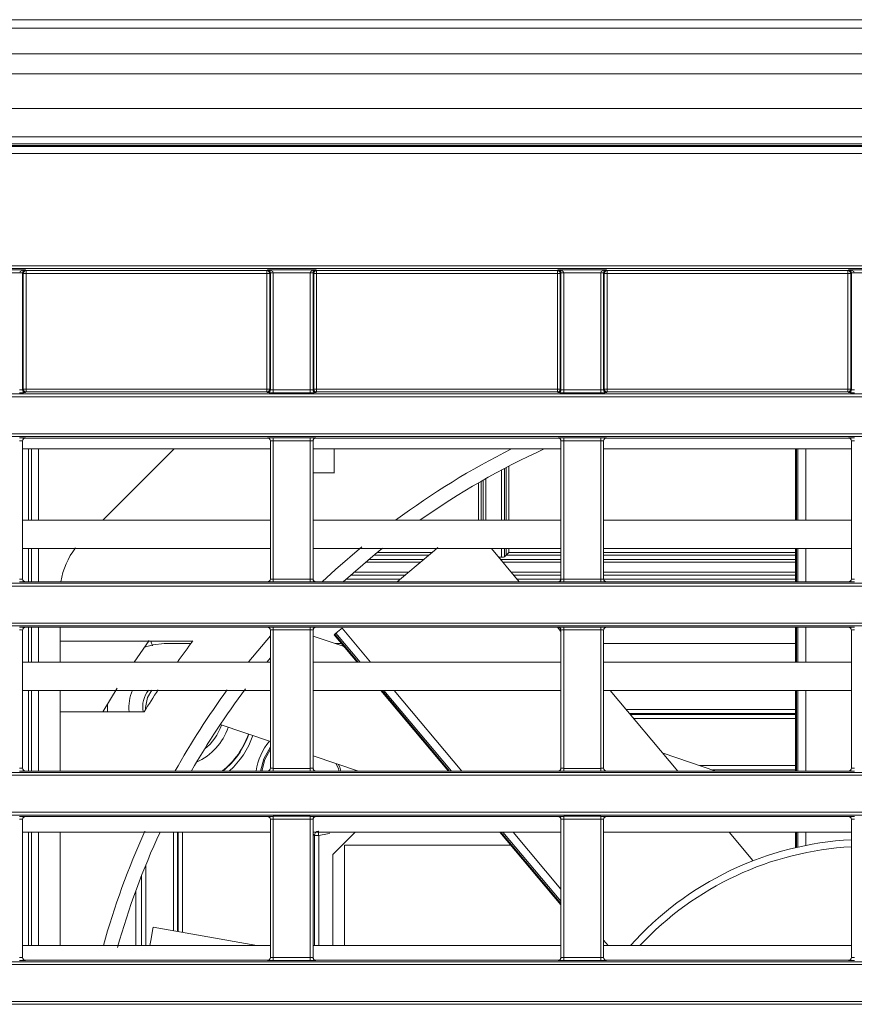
# Model space of a CAD drawing. Header units: millimetres. Extents: x 0 to 1118, y 0 to 864.
# Tile 77 of 248: x 177 to 191, y 485 to 502. Entities that reach past the tile are written whole.
import ezdxf

# ---------------------------------------------------------------- set-up
doc = ezdxf.new("R2010")
doc.units = ezdxf.units.MM

msp = doc.modelspace()

# ---------------------------------------------------------------- linework, layer by layer
at = {"color": 7, "linetype": 'Continuous', "lineweight": 15}
for p, q in [((368.019, 502.33), (163.844, 502.33)), ((368.019, 502.183), (163.844, 502.183)), ((368.019, 501.726), (163.844, 501.726)), ((368.019, 501.373), (163.844, 501.373)), ((368.019, 500.767), (163.844, 500.767)), ((368.019, 500.267), (163.844, 500.267)), ((368.019, 500.142), (163.844, 500.142)), ((163.062, 500.112), (368.802, 500.112)), ((163.069, 500.095), (368.795, 500.095)), ((368.795, 499.97), (163.069, 499.97)), ((166.42, 497.992), (365.444, 497.992)), ((365.444, 497.942), (166.42, 497.942)), ((175.82, 497.919), (176.669, 497.919)), ((176.57, 497.869), (175.919, 497.869)), ((176.62, 497.868), (176.57, 497.868)), ((176.632, 497.856), (176.62, 497.868)), ((176.62, 497.868), (176.62, 495.805)), ((176.669, 497.919), (176.682, 497.906)), ((176.682, 497.906), (180.932, 497.906)), ((176.682, 497.906), (176.682, 497.856)), ((180.932, 497.906), (180.945, 497.919)), ((180.932, 497.856), (180.932, 497.906)), ((180.945, 497.919), (181.794, 497.919)), ((180.994, 497.868), (180.982, 497.856)), ((181.044, 497.868), (180.994, 497.868)), ((180.994, 495.805), (180.994, 497.868)), ((181.695, 497.869), (181.044, 497.869)), ((181.044, 497.868), (181.044, 495.803)), ((181.695, 495.803), (181.695, 497.868)), ((181.745, 497.868), (181.695, 497.868)), ((181.757, 497.856), (181.745, 497.868)), ((181.745, 497.868), (181.745, 495.805)), ((181.794, 497.919), (181.807, 497.906)), ((181.807, 497.906), (186.057, 497.906)), ((181.807, 497.906), (181.807, 497.856)), ((186.057, 497.906), (186.07, 497.919)), ((186.057, 497.856), (186.057, 497.906)), ((186.07, 497.919), (186.919, 497.919)), ((186.119, 497.868), (186.107, 497.856)), ((186.119, 495.805), (186.119, 497.868)), ((186.169, 497.868), (186.119, 497.868)), ((186.82, 497.869), (186.169, 497.869)), ((186.169, 497.868), (186.169, 495.803)), ((186.82, 495.803), (186.82, 497.868)), ((186.87, 497.868), (186.82, 497.868)), ((186.882, 497.856), (186.87, 497.868)), ((186.87, 497.868), (186.87, 495.805)), ((186.919, 497.919), (186.932, 497.906)), ((186.932, 497.906), (191.182, 497.906)), ((186.932, 497.906), (186.932, 497.856)), ((191.182, 497.906), (191.195, 497.919)), ((191.182, 497.856), (191.182, 497.906)), ((191.195, 497.919), (192.044, 497.919)), ((191.244, 497.868), (191.232, 497.856)), ((191.294, 497.868), (191.244, 497.868)), ((191.244, 495.805), (191.244, 497.868)), ((191.945, 497.869), (191.294, 497.869)), ((176.632, 495.816), (176.632, 497.856)), ((176.632, 497.856), (176.682, 497.856)), ((180.932, 497.856), (176.682, 497.856)), ((176.682, 497.856), (176.682, 495.816)), ((180.982, 497.856), (180.932, 497.856)), ((180.932, 495.816), (180.932, 497.856)), ((180.982, 497.856), (180.982, 495.816)), ((181.757, 495.816), (181.757, 497.856)), ((181.757, 497.856), (181.807, 497.856)), ((186.057, 497.856), (181.807, 497.856)), ((181.807, 497.856), (181.807, 495.816)), ((186.107, 497.856), (186.057, 497.856)), ((186.057, 495.816), (186.057, 497.856)), ((186.107, 497.856), (186.107, 495.816)), ((186.882, 495.816), (186.882, 497.856)), ((186.882, 497.856), (186.932, 497.856)), ((191.182, 497.856), (186.932, 497.856)), ((186.932, 497.856), (186.932, 495.816)), ((191.232, 497.856), (191.182, 497.856)), ((191.182, 495.816), (191.182, 497.856)), ((191.232, 497.856), (191.232, 495.816)), ((176.62, 495.805), (176.632, 495.816)), ((176.632, 495.816), (176.682, 495.816)), ((176.682, 495.816), (176.682, 495.766)), ((176.682, 495.816), (180.932, 495.816)), ((180.932, 495.766), (180.932, 495.816)), ((180.932, 495.816), (180.982, 495.816)), ((180.982, 495.816), (180.994, 495.805)), ((181.044, 495.803), (181.695, 495.803)), ((181.044, 495.803), (181.044, 495.753)), ((181.695, 495.803), (181.695, 495.753)), ((181.745, 495.805), (181.757, 495.816)), ((181.757, 495.816), (181.807, 495.816)), ((181.807, 495.816), (181.807, 495.766)), ((181.807, 495.816), (186.057, 495.816)), ((186.057, 495.766), (186.057, 495.816)), ((186.057, 495.816), (186.107, 495.816)), ((186.107, 495.816), (186.119, 495.805)), ((186.169, 495.803), (186.169, 495.753)), ((186.169, 495.803), (186.82, 495.803)), ((186.82, 495.803), (186.82, 495.753)), ((186.87, 495.805), (186.882, 495.816)), ((186.882, 495.816), (186.932, 495.816)), ((186.932, 495.816), (186.932, 495.766)), ((186.932, 495.816), (191.182, 495.816)), ((191.182, 495.766), (191.182, 495.816)), ((191.182, 495.816), (191.232, 495.816)), ((191.232, 495.816), (191.244, 495.805)), ((168.442, 495.731), (278.697, 495.731)), ((278.798, 495.681), (168.442, 495.681)), ((176.682, 495.766), (176.67, 495.755)), ((180.932, 495.766), (176.682, 495.766)), ((180.944, 495.755), (180.932, 495.766)), ((181.695, 495.753), (181.044, 495.753)), ((181.807, 495.766), (181.795, 495.755)), ((186.057, 495.766), (181.807, 495.766)), ((186.069, 495.755), (186.057, 495.766)), ((186.82, 495.753), (186.169, 495.753)), ((186.932, 495.766), (186.92, 495.755)), ((191.182, 495.766), (186.932, 495.766)), ((191.194, 495.755), (191.182, 495.766)), ((168.739, 495.029), (278.16, 495.029)), ((278.011, 494.979), (168.739, 494.979)), ((176.67, 494.955), (176.672, 494.953)), ((180.942, 494.953), (176.672, 494.953)), ((180.942, 494.953), (180.944, 494.955)), ((181.044, 494.957), (181.695, 494.957)), ((181.044, 494.957), (181.044, 494.907)), ((181.695, 494.957), (181.695, 494.907)), ((181.795, 494.955), (181.797, 494.953)), ((186.067, 494.953), (181.797, 494.953)), ((186.067, 494.953), (186.069, 494.955)), ((186.169, 494.957), (186.82, 494.957)), ((186.169, 494.957), (186.169, 494.907)), ((186.82, 494.957), (186.82, 494.907)), ((186.92, 494.955), (186.922, 494.953)), ((191.192, 494.953), (186.922, 494.953)), ((191.192, 494.953), (191.194, 494.955)), ((176.62, 494.905), (176.62, 492.469)), ((176.622, 494.903), (176.62, 494.905)), ((176.622, 494.903), (176.622, 492.47)), ((180.992, 494.763), (176.622, 494.763)), ((176.724, 494.763), (176.724, 493.505)), ((178.035, 493.505), (179.293, 494.763)), ((180.994, 494.905), (180.992, 494.903)), ((180.992, 492.47), (180.992, 494.903)), ((180.994, 492.469), (180.994, 494.905)), ((181.695, 494.907), (181.044, 494.907)), ((181.044, 494.907), (181.044, 492.467)), ((181.695, 492.467), (181.695, 494.907)), ((181.745, 494.905), (181.745, 492.469)), ((181.747, 494.903), (181.745, 494.905)), ((181.747, 494.903), (181.747, 492.47)), ((186.117, 494.763), (181.747, 494.763)), ((182.119, 494.337), (182.119, 494.763)), ((186.119, 494.905), (186.117, 494.903)), ((186.117, 492.47), (186.117, 494.903)), ((186.119, 492.469), (186.119, 494.905)), ((186.82, 494.907), (186.169, 494.907)), ((186.169, 494.907), (186.169, 492.467)), ((186.82, 492.467), (186.82, 494.907)), ((186.87, 494.905), (186.87, 492.469)), ((186.872, 494.903), (186.87, 494.905)), ((186.872, 494.903), (186.872, 492.47)), ((191.242, 494.763), (186.872, 494.763)), ((190.256, 494.763), (190.256, 493.505)), ((191.244, 494.905), (191.242, 494.903)), ((191.242, 492.47), (191.242, 494.903)), ((191.244, 492.469), (191.244, 494.905)), ((180.992, 493.505), (176.622, 493.505)), ((186.117, 493.505), (181.747, 493.505)), ((191.242, 493.505), (186.872, 493.505)), ((180.992, 493.005), (176.622, 493.005)), ((176.724, 493.005), (176.724, 492.42)), ((186.117, 493.005), (181.747, 493.005)), ((185.382, 492.42), (184.892, 493.005)), ((191.242, 493.005), (186.872, 493.005)), ((190.256, 493.005), (190.256, 492.42)), ((185.07, 492.856), (185.017, 492.856)), ((185.151, 492.887), (185.12, 492.857)), ((168.705, 492.395), (278.011, 492.395)), ((278.16, 492.345), (168.705, 492.345)), ((176.62, 492.469), (176.622, 492.47)), ((176.672, 492.42), (176.67, 492.419)), ((180.942, 492.42), (176.672, 492.42)), ((180.944, 492.419), (180.942, 492.42)), ((180.992, 492.47), (180.994, 492.469)), ((181.044, 492.467), (181.695, 492.467)), ((181.044, 492.467), (181.044, 492.417)), ((181.695, 492.417), (181.044, 492.417)), ((181.695, 492.467), (181.695, 492.417)), ((181.745, 492.469), (181.747, 492.47)), ((181.797, 492.42), (181.795, 492.419)), ((186.067, 492.42), (181.797, 492.42)), ((186.069, 492.419), (186.067, 492.42)), ((186.117, 492.47), (186.119, 492.469)), ((186.169, 492.467), (186.82, 492.467)), ((186.169, 492.467), (186.169, 492.417)), ((186.82, 492.417), (186.169, 492.417)), ((186.82, 492.467), (186.82, 492.417)), ((186.87, 492.469), (186.872, 492.47)), ((186.922, 492.42), (186.92, 492.419)), ((191.192, 492.42), (186.922, 492.42)), ((191.194, 492.419), (191.192, 492.42)), ((191.242, 492.47), (191.244, 492.469)), ((168.705, 491.693), (278.798, 491.693)), ((278.697, 491.643), (168.705, 491.643)), ((176.67, 491.619), (176.672, 491.617)), ((180.942, 491.617), (176.672, 491.617)), ((176.724, 491.617), (176.724, 491.005)), ((177.285, 491.617), (177.285, 491.005)), ((180.942, 491.617), (180.944, 491.619)), ((181.044, 491.621), (181.695, 491.621)), ((181.044, 491.571), (181.044, 491.621)), ((181.695, 491.571), (181.695, 491.621)), ((181.795, 491.619), (181.797, 491.617)), ((186.067, 491.617), (181.797, 491.617)), ((186.117, 491.545), (186.056, 491.617)), ((186.067, 491.617), (186.069, 491.619)), ((186.169, 491.621), (186.82, 491.621)), ((186.169, 491.571), (186.169, 491.621)), ((186.82, 491.571), (186.82, 491.621)), ((186.92, 491.619), (186.922, 491.617)), ((191.192, 491.617), (186.922, 491.617)), ((190.256, 491.617), (190.256, 491.005)), ((191.192, 491.617), (191.194, 491.619)), ((176.62, 491.569), (176.62, 489.133)), ((176.622, 491.567), (176.62, 491.569)), ((176.622, 491.567), (176.622, 489.134)), ((180.994, 491.569), (180.992, 491.567)), ((180.992, 489.134), (180.992, 491.567)), ((180.994, 489.133), (180.994, 491.569)), ((181.695, 491.571), (181.044, 491.571)), ((181.044, 491.571), (181.044, 489.131)), ((181.695, 489.131), (181.695, 491.571)), ((181.745, 491.569), (181.745, 489.133)), ((181.747, 491.567), (181.745, 491.569)), ((181.747, 491.567), (181.747, 489.134)), ((181.747, 491.461), (182.294, 491.278)), ((182.119, 491.487), (182.523, 491.005)), ((182.15, 491.514), (182.13, 491.497)), ((186.119, 491.569), (186.117, 491.567)), ((186.117, 489.134), (186.117, 491.567)), ((186.119, 489.133), (186.119, 491.569)), ((186.82, 491.571), (186.169, 491.571)), ((186.169, 491.571), (186.169, 489.131)), ((186.82, 489.131), (186.82, 491.571)), ((186.87, 491.569), (186.87, 489.133)), ((186.872, 491.567), (186.87, 491.569)), ((186.872, 491.567), (186.872, 489.134)), ((191.244, 491.569), (191.242, 491.567)), ((191.242, 489.134), (191.242, 491.567)), ((191.244, 489.133), (191.244, 491.569)), ((177.285, 491.376), (179.627, 491.376)), ((178.854, 491.385), (178.59, 491.005)), ((179.591, 491.33), (179.122, 491.33)), ((182.251, 491.33), (182.14, 491.33)), ((190.256, 491.33), (186.872, 491.33)), ((180.992, 491.005), (176.622, 491.005)), ((180.992, 491.082), (180.928, 491.005)), ((186.117, 491.005), (181.747, 491.005)), ((191.242, 491.005), (186.872, 491.005)), ((180.992, 490.505), (176.622, 490.505)), ((176.724, 490.505), (176.724, 489.084)), ((177.285, 490.505), (177.285, 489.084)), ((178.289, 490.542), (178.037, 490.126)), ((186.117, 490.505), (181.747, 490.505)), ((182.943, 490.505), (184.135, 489.084)), ((191.242, 490.505), (186.872, 490.505)), ((188.182, 489.084), (186.989, 490.505)), ((190.256, 490.505), (190.256, 489.084)), ((178.122, 490.27), (178.122, 490.126)), ((178.766, 490.126), (177.285, 490.126)), ((178.788, 490.205), (178.79, 490.165)), ((190.256, 490.095), (187.334, 490.095)), ((180.992, 489.605), (180.107, 489.901)), ((187.92, 489.396), (188.851, 489.084)), ((182.548, 489.084), (181.747, 489.352)), ((161.236, 489.059), (288.292, 489.059)), ((288.292, 489.009), (161.236, 489.009)), ((176.62, 489.133), (176.622, 489.134)), ((176.672, 489.084), (176.67, 489.083)), ((180.942, 489.084), (176.672, 489.084)), ((180.944, 489.083), (180.942, 489.084)), ((180.992, 489.134), (180.994, 489.133)), ((181.044, 489.081), (181.044, 489.131)), ((181.044, 489.131), (181.695, 489.131)), ((181.695, 489.081), (181.044, 489.081)), ((181.695, 489.081), (181.695, 489.131)), ((181.745, 489.133), (181.747, 489.134)), ((181.797, 489.084), (181.795, 489.083)), ((186.067, 489.084), (181.797, 489.084)), ((182.486, 489.084), (182.481, 489.107)), ((182.487, 489.084), (182.483, 489.106)), ((186.069, 489.083), (186.067, 489.084)), ((186.117, 489.134), (186.119, 489.133)), ((186.169, 489.081), (186.169, 489.131)), ((186.169, 489.131), (186.82, 489.131)), ((186.82, 489.081), (186.169, 489.081)), ((186.82, 489.081), (186.82, 489.131)), ((186.87, 489.133), (186.872, 489.134)), ((186.922, 489.084), (186.92, 489.083)), ((191.192, 489.084), (186.922, 489.084)), ((191.194, 489.083), (191.192, 489.084)), ((191.242, 489.134), (191.244, 489.133)), ((161.236, 488.357), (288.906, 488.357)), ((288.906, 488.307), (161.236, 488.307)), ((176.62, 488.233), (176.62, 485.796)), ((176.622, 488.231), (176.62, 488.233)), ((176.622, 488.231), (176.622, 485.798)), ((176.67, 488.283), (176.672, 488.281)), ((180.942, 488.281), (176.672, 488.281)), ((180.942, 488.281), (180.944, 488.283)), ((180.994, 488.233), (180.992, 488.231)), ((180.992, 485.798), (180.992, 488.231)), ((180.994, 485.796), (180.994, 488.233)), ((181.044, 488.285), (181.695, 488.285)), ((181.044, 488.235), (181.044, 488.285)), ((181.695, 488.235), (181.044, 488.235)), ((181.044, 488.235), (181.044, 485.795)), ((181.695, 488.235), (181.695, 488.285)), ((181.695, 485.795), (181.695, 488.235)), ((181.745, 488.233), (181.745, 485.796)), ((181.747, 488.231), (181.745, 488.233)), ((181.747, 488.231), (181.747, 485.798)), ((181.795, 488.283), (181.797, 488.281)), ((186.067, 488.281), (181.797, 488.281)), ((186.067, 488.281), (186.069, 488.283)), ((186.119, 488.233), (186.117, 488.231)), ((186.117, 485.798), (186.117, 488.231)), ((186.119, 485.796), (186.119, 488.233)), ((186.169, 488.285), (186.82, 488.285)), ((186.169, 488.235), (186.169, 488.285)), ((186.82, 488.235), (186.169, 488.235)), ((186.169, 488.235), (186.169, 485.795)), ((186.82, 488.235), (186.82, 488.285)), ((186.82, 485.795), (186.82, 488.235)), ((186.87, 488.233), (186.87, 485.796)), ((186.872, 488.231), (186.87, 488.233)), ((186.872, 488.231), (186.872, 485.798)), ((186.92, 488.283), (186.922, 488.281)), ((191.192, 488.281), (186.922, 488.281)), ((191.192, 488.281), (191.194, 488.283)), ((191.244, 488.233), (191.242, 488.231)), ((191.242, 485.798), (191.242, 488.231)), ((191.244, 485.796), (191.244, 488.233)), ((180.992, 488.005), (176.622, 488.005)), ((176.724, 488.005), (176.724, 486.005)), ((177.285, 488.005), (177.285, 486.005)), ((179.357, 488.005), (179.357, 486.252)), ((186.117, 488.005), (181.747, 488.005)), ((182.49, 488.005), (182.094, 487.61)), ((185.04, 488.005), (186.117, 486.722)), ((191.242, 488.005), (186.872, 488.005)), ((189.505, 487.508), (189.087, 488.005)), ((190.256, 488.005), (190.256, 487.733)), ((181.846, 487.949), (181.771, 487.949)), ((182.302, 486.005), (182.302, 487.775)), ((182.302, 487.775), (185.234, 487.775)), ((182.094, 487.61), (182.094, 486.005)), ((178.719, 486.005), (178.719, 487.237)), ((178.622, 486.98), (178.622, 486.005)), ((180.754, 486.005), (178.925, 486.328)), ((180.992, 486.005), (176.622, 486.005)), ((186.117, 486.005), (181.747, 486.005)), ((191.242, 486.005), (186.872, 486.005)), ((161.236, 485.722), (292.096, 485.722)), ((176.62, 485.796), (176.622, 485.798)), ((176.672, 485.748), (176.67, 485.746)), ((180.942, 485.748), (176.672, 485.748)), ((180.944, 485.746), (180.942, 485.748)), ((180.992, 485.798), (180.994, 485.796)), ((181.044, 485.745), (181.044, 485.795)), ((181.044, 485.795), (181.695, 485.795)), ((181.695, 485.745), (181.044, 485.745)), ((181.695, 485.745), (181.695, 485.795)), ((181.745, 485.796), (181.747, 485.798)), ((181.797, 485.748), (181.795, 485.746)), ((186.067, 485.748), (181.797, 485.748)), ((186.069, 485.746), (186.067, 485.748)), ((186.117, 485.798), (186.119, 485.796)), ((186.169, 485.745), (186.169, 485.795)), ((186.169, 485.795), (186.82, 485.795)), ((186.82, 485.745), (186.169, 485.745)), ((186.82, 485.745), (186.82, 485.795)), ((186.87, 485.796), (186.872, 485.798)), ((186.922, 485.748), (186.92, 485.746)), ((191.192, 485.748), (186.922, 485.748)), ((191.194, 485.746), (191.192, 485.748)), ((191.242, 485.798), (191.244, 485.796)), ((292.096, 485.672), (161.236, 485.672)), ((161.236, 485.021), (292.096, 485.021)), ((292.096, 484.971), (161.236, 484.971))]:
    msp.add_line(p, q, dxfattribs=at)
at = {"color": 9, "linetype": 'Continuous', "lineweight": 15}
for p, q in [((176.781, 493.505), (176.781, 494.763)), ((176.905, 494.763), (176.905, 493.505)), ((190.271, 494.763), (190.271, 493.505)), ((190.298, 493.505), (190.298, 494.763)), ((190.437, 494.763), (190.437, 493.505)), ((185.07, 493.505), (185.07, 494.391)), ((185.12, 494.417), (185.12, 493.505)), ((185.151, 493.505), (185.151, 494.433)), ((185.201, 494.459), (185.201, 493.505)), ((184.794, 494.239), (184.794, 493.505)), ((184.663, 493.505), (184.663, 494.165)), ((184.713, 494.194), (184.713, 493.505)), ((184.744, 493.505), (184.744, 494.211)), ((176.781, 492.42), (176.781, 493.005)), ((176.905, 493.005), (176.905, 492.42)), ((185.07, 492.856), (185.07, 493.005)), ((185.12, 493.005), (185.12, 492.857)), ((185.151, 492.887), (185.151, 493.005)), ((185.201, 493.005), (185.201, 492.937)), ((190.271, 493.005), (190.271, 492.42)), ((190.298, 492.42), (190.298, 493.005)), ((190.437, 493.005), (190.437, 492.42)), ((183.787, 492.887), (182.816, 492.887)), ((182.877, 492.937), (183.846, 492.937)), ((186.117, 492.887), (185.151, 492.887)), ((185.201, 492.937), (186.117, 492.937)), ((186.872, 492.937), (190.256, 492.937)), ((190.256, 492.887), (186.872, 492.887)), ((183.641, 492.765), (182.669, 492.765)), ((182.728, 492.815), (183.7, 492.815)), ((185.052, 492.815), (186.117, 492.815)), ((186.117, 492.765), (185.094, 492.765)), ((186.872, 492.815), (190.256, 492.815)), ((190.256, 492.765), (186.872, 492.765)), ((183.371, 492.538), (182.407, 492.538)), ((182.463, 492.588), (183.43, 492.588)), ((185.242, 492.588), (186.117, 492.588)), ((186.117, 492.538), (185.284, 492.538)), ((186.872, 492.588), (190.256, 492.588)), ((190.256, 492.538), (186.872, 492.538)), ((182.326, 492.466), (183.284, 492.466)), ((185.345, 492.466), (186.117, 492.466)), ((186.872, 492.466), (190.256, 492.466)), ((176.781, 491.005), (176.781, 491.617)), ((176.905, 491.617), (176.905, 491.005)), ((190.271, 491.617), (190.271, 491.005)), ((190.298, 491.005), (190.298, 491.617)), ((190.437, 491.617), (190.437, 491.005)), ((182.13, 491.497), (182.543, 491.005)), ((182.577, 491.005), (182.15, 491.514)), ((182.257, 491.603), (182.759, 491.005)), ((178.915, 491.288), (178.884, 491.376)), ((176.781, 489.084), (176.781, 490.505)), ((176.905, 490.505), (176.905, 489.084)), ((182.962, 490.505), (184.155, 489.084)), ((184.189, 489.084), (182.997, 490.505)), ((183.178, 490.505), (184.371, 489.084)), ((190.271, 490.505), (190.271, 489.084)), ((190.298, 489.084), (190.298, 490.505)), ((190.437, 490.505), (190.437, 489.084)), ((187.271, 490.17), (190.256, 490.17)), ((187.344, 490.082), (190.256, 490.082)), ((190.256, 490.008), (187.407, 490.008)), ((188.569, 489.179), (190.256, 489.179)), ((190.256, 489.104), (188.794, 489.104)), ((176.781, 486.005), (176.781, 488.005)), ((176.905, 488.005), (176.905, 486.005)), ((179.282, 486.265), (179.282, 488.005)), ((179.369, 486.249), (179.369, 488.005)), ((179.444, 488.005), (179.444, 486.236)), ((181.771, 487.949), (181.747, 487.97)), ((185.06, 488.005), (186.117, 486.746)), ((186.117, 486.787), (185.095, 488.005)), ((185.276, 488.005), (186.117, 487.003)), ((190.271, 488.005), (190.271, 487.736)), ((190.298, 487.742), (190.298, 488.005)), ((190.437, 488.005), (190.437, 487.772)), ((181.771, 486.005), (181.771, 487.949)), ((181.846, 487.949), (181.846, 486.005)), ((178.794, 487.425), (178.794, 486.005)), ((186.872, 486.103), (186.954, 486.005))]:
    msp.add_line(p, q, dxfattribs=at)
at = {"color": 7, "linetype": 'Continuous', "lineweight": 15, "flags": 128}
for points in [[(176.62, 497.868), (176.619, 497.868), (176.616, 497.869), (176.612, 497.869), (176.605, 497.869), (176.598, 497.869), (176.589, 497.869), (176.58, 497.869), (176.57, 497.869)], [(181.044, 497.869), (181.034, 497.869), (181.025, 497.869), (181.016, 497.869), (181.009, 497.869), (181.002, 497.869), (180.998, 497.869), (180.995, 497.868), (180.994, 497.868)], [(181.745, 497.868), (181.744, 497.868), (181.741, 497.869), (181.737, 497.869), (181.73, 497.869), (181.723, 497.869), (181.714, 497.869), (181.705, 497.869), (181.695, 497.869)], [(186.169, 497.869), (186.159, 497.869), (186.15, 497.869), (186.141, 497.869), (186.134, 497.869), (186.127, 497.869), (186.123, 497.869), (186.12, 497.868), (186.119, 497.868)], [(186.87, 497.868), (186.869, 497.868), (186.866, 497.869), (186.862, 497.869), (186.855, 497.869), (186.848, 497.869), (186.839, 497.869), (186.83, 497.869), (186.82, 497.869)], [(191.294, 497.869), (191.284, 497.869), (191.275, 497.869), (191.266, 497.869), (191.259, 497.869), (191.252, 497.869), (191.248, 497.869), (191.245, 497.868), (191.244, 497.868)], [(181.909, 492.42), (182.139, 492.634), (182.606, 493.038)], [(182.971, 493.012), (182.839, 492.906), (182.276, 492.42)], [(183.231, 492.42), (183.566, 492.702), (183.889, 492.973), (183.949, 493.023)], [(185.201, 492.937), (185.191, 492.928), (185.182, 492.918), (185.173, 492.91), (185.166, 492.902), (185.159, 492.896), (185.155, 492.891), (185.152, 492.888), (185.151, 492.887)], [(180.606, 491.005), (180.614, 491.015), (180.992, 491.466)], [(182.15, 491.514), (182.16, 491.522), (182.171, 491.531), (182.184, 491.542), (182.199, 491.555), (182.214, 491.567), (182.229, 491.58), (182.243, 491.592), (182.257, 491.603)], [(179.122, 491.33), (178.927, 491.311), (178.77, 491.266)], [(178.903, 490.508), (178.823, 490.38), (178.788, 490.205)], [(180.843, 489.084), (180.896, 489.285), (180.992, 489.468)], [(182.209, 489.084), (182.19, 489.138), (182.148, 489.218)], [(182.188, 489.205), (182.215, 489.149), (182.237, 489.084)], [(181.838, 488.023), (181.839, 488.022), (181.839, 488.017), (181.84, 488.01), (181.841, 488.001), (181.842, 487.99), (181.843, 487.977), (181.844, 487.963), (181.846, 487.949)], [(178.869, 486.005), (178.89, 486.125), (178.916, 486.274), (178.925, 486.328), (178.925, 486.328)]]:
    msp.add_lwpolyline(points, dxfattribs=at)
at = {"color": 9, "linetype": 'Continuous', "lineweight": 15, "flags": 128}
for points in [[(180.992, 489.508), (180.875, 489.296), (180.82, 489.084)], [(182.041, 487.987), (182.001, 487.976), (181.846, 487.949)]]:
    msp.add_lwpolyline(points, dxfattribs=at)
at = {"color": 7, "linetype": 'Continuous', "lineweight": 15}
for centre, radius, start, end in [((176.682, 497.856), 0.05, 90.0068, 179.9932), ((180.932, 497.856), 0.05, 0.0239, 89.9761), ((181.807, 497.856), 0.05, 90.0068, 179.9932), ((186.057, 497.856), 0.05, 0.0189, 89.9811), ((186.932, 497.856), 0.05, 90.0275, 179.9725), ((191.182, 497.856), 0.05, 0.0189, 89.9811), ((176.67, 495.805), 0.05, 180.0319, 269.9681), ((176.682, 495.816), 0.05, 180.0067, 269.9954), ((180.932, 495.816), 0.05, 270.0218, 359.9761), ((180.944, 495.805), 0.05, 270.0319, 359.9681), ((181.795, 495.805), 0.05, 180.0319, 269.9681), ((181.807, 495.816), 0.05, 180.0067, 269.9954), ((186.057, 495.816), 0.05, 270.0167, 359.9811), ((186.069, 495.805), 0.05, 270.0198, 359.9802), ((186.92, 495.805), 0.05, 180.0284, 269.9716), ((186.932, 495.816), 0.05, 180.0275, 269.9747), ((191.182, 495.816), 0.05, 270.0167, 359.9811), ((191.194, 495.805), 0.05, 270.0284, 359.9716), ((176.67, 494.905), 0.05, 90.031, 179.969), ((180.944, 494.905), 0.05, 0.031, 89.969), ((181.795, 494.905), 0.05, 90.031, 179.969), ((186.069, 494.905), 0.05, 0.0189, 89.9811), ((186.92, 494.905), 0.05, 90.0275, 179.9725), ((191.194, 494.905), 0.05, 0.0275, 89.9725), ((191.535, 482.255), 14, 116.6943, 126.5253), ((191.535, 482.255), 13.75, 114.5416, 125.0945), ((178.535, 492.237), 1.25, 141.4402, 171.5689), ((176.67, 492.469), 0.05, 180.0319, 269.9681), ((180.944, 492.469), 0.05, 270.0319, 359.9681), ((181.795, 492.469), 0.05, 180.0319, 269.9681), ((186.069, 492.469), 0.05, 270.0198, 359.9802), ((186.92, 492.469), 0.05, 180.0284, 269.9716), ((191.194, 492.469), 0.05, 270.0284, 359.9716), ((176.67, 491.569), 0.05, 90.031, 179.969), ((180.944, 491.569), 0.05, 0.031, 89.969), ((181.795, 491.569), 0.05, 90.031, 179.969), ((186.069, 491.569), 0.05, 0.0189, 89.9811), ((186.92, 491.569), 0.05, 90.0275, 179.9725), ((191.194, 491.569), 0.05, 0.0275, 89.9725), ((184.14, 489.09), 3.136, 129.8574, 130.1335), ((191.535, 482.255), 15, 142.5478, 144.3132), ((179.247, 490.205), 0.751, 156.0454, 186.0001), ((179.247, 490.205), 0.75, 156.0064, 186.0089), ((179.247, 490.205), 0.507, 142.7679, 188.9161), ((191.535, 482.255), 15, 146.5898, 148.3475), ((191.535, 482.255), 14, 143.8307, 150.803), ((191.535, 482.255), 13.75, 142.9993, 150.2192), ((179.247, 490.205), 0.938, 308.4968, 340.5702), ((179.247, 490.205), 1.063, 294.6393, 340.6802), ((179.247, 490.205), 1.437, 308.7806, 340.8936), ((179.247, 490.205), 1.444, 309.086, 340.8962), ((176.67, 489.133), 0.05, 180.0319, 269.9681), ((180.944, 489.133), 0.05, 270.0319, 359.9681), ((181.795, 489.133), 0.05, 180.0319, 269.9681), ((186.069, 489.133), 0.05, 270.0198, 359.9802), ((186.92, 489.133), 0.05, 180.0284, 269.9716), ((191.194, 489.133), 0.05, 270.0284, 359.9716), ((176.67, 488.233), 0.05, 90.031, 179.969), ((180.944, 488.233), 0.05, 0.031, 89.969), ((181.795, 488.233), 0.05, 90.031, 179.969), ((186.069, 488.233), 0.05, 0.0189, 89.9811), ((186.92, 488.233), 0.05, 90.0275, 179.9725), ((191.194, 488.233), 0.05, 0.0275, 89.9725), ((191.535, 482.255), 14, 155.6696, 164.4618), ((191.535, 482.255), 13.75, 155.2719, 164.3247), ((181.846, 487.949), 0.075, 95.622, 179.9805), ((191.535, 482.255), 5.625, 92.9845, 138.1853), ((176.67, 485.796), 0.05, 180.0319, 269.9681), ((180.944, 485.796), 0.05, 270.0319, 359.9681), ((181.795, 485.796), 0.05, 180.0319, 269.9681), ((186.069, 485.796), 0.05, 270.0198, 359.9802), ((186.92, 485.796), 0.05, 180.0284, 269.9716), ((191.194, 485.796), 0.05, 270.0284, 359.9716)]:
    msp.add_arc(centre, radius, start, end, dxfattribs=at)
at = {"color": 9, "linetype": 'Continuous', "lineweight": 15}
for centre, radius, start, end in [((179.247, 490.205), 1.519, 312.4479, 340.926), ((181.747, 488.955), 1.011, 139.6144, 172.6481), ((191.535, 482.255), 5.5, 93.0524, 137.0095)]:
    msp.add_arc(centre, radius, start, end, dxfattribs=at)
at = {"color": 7, "linetype": 'Continuous', "lineweight": 15}
for centre, major_axis, ratio, start_param, end_param in [((176.669, 497.869), (0.0983, 0.0012), 0.508671, 1.564703, 3.118046), ((176.67, 497.868), (0.0707, -0.0707), 0.999695, 3.90969, 3.926839), ((176.669, 497.869), (0.019, 0.0467), 0.951631, 0.403711, 1.957054), ((176.67, 497.868), (-0.0354, 0.0354), 0.999087, 0.768097, 0.785246), ((180.945, 497.869), (-0.019, 0.0467), 0.951631, 4.326131, 5.879474), ((180.945, 497.869), (0.0983, -0.0012), 0.508671, 0.023547, 1.57689), ((180.944, 497.868), (0.0354, 0.0354), 0.999087, 5.497939, 5.515088), ((180.944, 497.868), (0.0707, 0.0707), 0.999695, 5.497939, 5.515088), ((181.794, 497.869), (0.0983, 0.0012), 0.508671, 1.564703, 3.118046), ((181.795, 497.868), (0.0707, -0.0707), 0.999695, 3.90969, 3.926839), ((181.794, 497.869), (0.019, 0.0467), 0.951631, 0.403711, 1.957054), ((181.795, 497.868), (-0.0354, 0.0354), 0.999087, 0.768097, 0.785246), ((186.07, 497.869), (0.0983, -0.0012), 0.508671, 0.023547, 1.57689), ((186.07, 497.869), (-0.019, 0.0467), 0.951631, 4.326131, 5.879474), ((186.069, 497.868), (0.0354, 0.0354), 0.999087, 5.497939, 5.515088), ((186.069, 497.868), (0.0707, 0.0707), 0.999695, 5.497939, 5.515088), ((186.919, 497.869), (0.0983, 0.0012), 0.508671, 1.564703, 3.118046), ((186.92, 497.868), (0.0707, -0.0707), 0.999695, 3.90969, 3.926839), ((186.919, 497.869), (0.019, 0.0467), 0.951631, 0.403711, 1.957054), ((186.92, 497.868), (0.0354, -0.0354), 0.999087, 3.90969, 3.926839), ((191.195, 497.869), (-0.019, 0.0467), 0.951631, 4.326131, 5.879474), ((191.195, 497.869), (0.0983, -0.0012), 0.508671, 0.023547, 1.57689), ((191.194, 497.868), (0.0354, 0.0354), 0.999087, 5.497939, 5.515088), ((191.194, 497.868), (0.0707, 0.0707), 0.999695, 5.497939, 5.515088), ((176.57, 495.805), (0.05, 0), 0.03491, 4.712389, 6.265732), ((181.044, 495.805), (0.05, 0), 0.03491, 3.159046, 4.712389), ((181.695, 495.805), (0.05, 0), 0.03491, 4.712389, 6.265732), ((186.169, 495.805), (0.05, 0), 0.03491, 3.159046, 4.712389), ((186.82, 495.805), (0.05, 0), 0.03491, 4.712389, 6.265732), ((191.294, 495.805), (0.05, 0), 0.03491, 3.159046, 4.712389), ((176.57, 495.755), (0.1, 0), 0.017455, 4.712389, 6.265732), ((181.044, 495.755), (0.1, 0), 0.017455, 3.159046, 4.712389), ((181.695, 495.755), (0.1, 0), 0.017455, 4.712389, 6.265732), ((186.169, 495.755), (0.1, 0), 0.017455, 3.159046, 4.712389), ((186.82, 495.755), (0.1, 0), 0.017455, 4.712389, 6.265732), ((191.294, 495.755), (0.1, 0), 0.017455, 3.159046, 4.712389), ((176.57, 494.955), (0.1, 0), 0.017455, 0.017453, 1.570796), ((176.672, 494.903), (0.0354, -0.0354), 0.999695, 2.356347, 3.926839), ((180.942, 494.903), (0.0354, 0.0354), 0.999695, 5.497939, 7.068431), ((181.044, 494.955), (0.1, 0), 0.017455, 1.570796, 3.124139), ((181.695, 494.955), (0.1, 0), 0.017455, 0.017453, 1.570796), ((181.797, 494.903), (0.0354, -0.0354), 0.999695, 2.356347, 3.926839), ((186.067, 494.903), (0.0354, 0.0354), 0.999695, 5.497939, 7.068431), ((186.169, 494.955), (0.1, 0), 0.017455, 1.570796, 3.124139), ((186.82, 494.955), (0.1, 0), 0.017455, 0.017453, 1.570796), ((186.922, 494.903), (0.0354, -0.0354), 0.999695, 2.356347, 3.926839), ((191.192, 494.903), (0.0354, 0.0354), 0.999695, 5.497939, 7.068431), ((191.294, 494.955), (0.1, 0), 0.017455, 1.570796, 3.124139), ((176.57, 494.905), (0.05, 0), 0.03491, 0.017453, 1.570796), ((181.044, 494.905), (0.05, 0), 0.03491, 1.570796, 3.124139), ((181.695, 494.905), (0.05, 0), 0.03491, 0.017453, 1.570796), ((186.169, 494.905), (0.05, 0), 0.03491, 1.570796, 3.124139), ((186.82, 494.905), (0.05, 0), 0.03491, 0.017453, 1.570796), ((191.294, 494.905), (0.05, 0), 0.03491, 1.570796, 3.124139), ((185.07, 492.857), (0.05, 0), 0.017455, 4.712389, 6.265732), ((176.57, 492.469), (0.05, 0), 0.03491, 4.712389, 6.265732), ((176.57, 492.419), (0.1, 0), 0.017455, 4.712389, 6.265732), ((176.672, 492.47), (0.0354, 0.0354), 0.999695, 2.356347, 3.926839), ((180.942, 492.47), (0.0354, -0.0354), 0.999695, 5.497939, 7.068431), ((181.044, 492.419), (0.1, 0), 0.017455, 3.159046, 4.712389), ((181.044, 492.469), (0.05, 0), 0.03491, 3.159046, 4.712389), ((181.695, 492.469), (0.05, 0), 0.03491, 4.712389, 6.265732), ((181.695, 492.419), (0.1, 0), 0.017455, 4.712389, 6.265732), ((181.797, 492.47), (0.0354, 0.0354), 0.999695, 2.356347, 3.926839), ((186.067, 492.47), (0.0354, -0.0354), 0.999695, 5.497939, 7.068431), ((186.169, 492.419), (0.1, 0), 0.017455, 3.159046, 4.712389), ((186.169, 492.469), (0.05, 0), 0.03491, 3.159046, 4.712389), ((186.82, 492.469), (0.05, 0), 0.03491, 4.712389, 6.265732), ((186.82, 492.419), (0.1, 0), 0.017455, 4.712389, 6.265732), ((186.922, 492.47), (0.0354, 0.0354), 0.999695, 2.356347, 3.926839), ((191.192, 492.47), (0.0354, -0.0354), 0.999695, 5.497939, 7.068431), ((191.294, 492.419), (0.1, 0), 0.017455, 3.159046, 4.712389), ((191.294, 492.469), (0.05, 0), 0.03491, 3.159046, 4.712389), ((176.57, 491.619), (0.1, 0), 0.017455, 0.017453, 1.570796), ((176.672, 491.567), (0.0354, -0.0354), 0.999695, 2.356347, 3.926839), ((180.942, 491.567), (0.0354, 0.0354), 0.999695, 5.497939, 7.068431), ((181.044, 491.619), (0.1, 0), 0.017455, 1.570796, 3.124139), ((181.695, 491.619), (0.1, 0), 0.017455, 0.017453, 1.570796), ((181.797, 491.567), (0.0354, -0.0354), 0.999695, 2.356347, 3.926839), ((186.067, 491.567), (0.0354, 0.0354), 0.999695, 5.497939, 7.068431), ((186.169, 491.619), (0.1, 0), 0.017455, 1.570796, 3.124139), ((186.82, 491.619), (0.1, 0), 0.017455, 0.017453, 1.570796), ((186.922, 491.567), (0.0354, -0.0354), 0.999695, 2.356347, 3.926839), ((191.192, 491.567), (0.0354, 0.0354), 0.999695, 5.497939, 7.068431), ((191.294, 491.619), (0.1, 0), 0.017455, 1.570796, 3.124139), ((176.57, 491.569), (0.05, 0), 0.03491, 0.017453, 1.570796), ((181.044, 491.569), (0.05, 0), 0.03491, 1.570796, 3.124139), ((181.695, 491.569), (0.05, 0), 0.03491, 0.017453, 1.570796), ((186.169, 491.569), (0.05, 0), 0.03491, 1.570796, 3.124139), ((186.82, 491.569), (0.05, 0), 0.03491, 0.017453, 1.570796), ((191.294, 491.569), (0.05, 0), 0.03491, 1.570796, 3.124139), ((176.57, 489.133), (0.05, 0), 0.03491, 4.712389, 6.265732), ((176.57, 489.083), (0.1, 0), 0.017455, 4.712389, 6.265732), ((176.672, 489.134), (0.0354, 0.0354), 0.999695, 2.356347, 3.926839), ((180.942, 489.134), (0.0354, -0.0354), 0.999695, 5.497939, 7.068431), ((181.044, 489.083), (0.1, 0), 0.017455, 3.159046, 4.712389), ((181.044, 489.133), (0.05, 0), 0.03491, 3.159046, 4.712389), ((181.695, 489.133), (0.05, 0), 0.03491, 4.712389, 6.265732), ((181.695, 489.083), (0.1, 0), 0.017455, 4.712389, 6.265732), ((181.797, 489.134), (0.0354, 0.0354), 0.999695, 2.356347, 3.926839), ((186.067, 489.134), (0.0354, -0.0354), 0.999695, 5.497939, 7.068431), ((186.169, 489.083), (0.1, 0), 0.017455, 3.159046, 4.712389), ((186.169, 489.133), (0.05, 0), 0.03491, 3.159046, 4.712389), ((186.82, 489.133), (0.05, 0), 0.03491, 4.712389, 6.265732), ((186.82, 489.083), (0.1, 0), 0.017455, 4.712389, 6.265732), ((186.922, 489.134), (0.0354, 0.0354), 0.999695, 2.356347, 3.926839), ((191.192, 489.134), (0.0354, -0.0354), 0.999695, 5.497939, 7.068431), ((191.294, 489.083), (0.1, 0), 0.017455, 3.159046, 4.712389), ((191.294, 489.133), (0.05, 0), 0.03491, 3.159046, 4.712389), ((176.57, 488.283), (0.1, 0), 0.017455, 0.017453, 1.570796), ((176.57, 488.233), (0.05, 0), 0.03491, 0.017453, 1.570796), ((176.672, 488.231), (0.0354, -0.0354), 0.999695, 2.356347, 3.926839), ((180.942, 488.231), (0.0354, 0.0354), 0.999695, 5.497939, 7.068431), ((181.044, 488.283), (0.1, 0), 0.017455, 1.570796, 3.124139), ((181.044, 488.233), (0.05, 0), 0.03491, 1.570796, 3.124139), ((181.695, 488.283), (0.1, 0), 0.017455, 0.017453, 1.570796), ((181.695, 488.233), (0.05, 0), 0.03491, 0.017453, 1.570796), ((181.797, 488.231), (0.0354, -0.0354), 0.999695, 2.356347, 3.926839), ((186.067, 488.231), (0.0354, 0.0354), 0.999695, 5.497939, 7.068431), ((186.169, 488.283), (0.1, 0), 0.017455, 1.570796, 3.124139), ((186.169, 488.233), (0.05, 0), 0.03491, 1.570796, 3.124139), ((186.82, 488.283), (0.1, 0), 0.017455, 0.017453, 1.570796), ((186.82, 488.233), (0.05, 0), 0.03491, 0.017453, 1.570796), ((186.922, 488.231), (0.0354, -0.0354), 0.999695, 2.356347, 3.926839), ((191.192, 488.231), (0.0354, 0.0354), 0.999695, 5.497939, 7.068431), ((191.294, 488.283), (0.1, 0), 0.017455, 1.570796, 3.124139), ((191.294, 488.233), (0.05, 0), 0.03491, 1.570796, 3.124139), ((176.57, 485.796), (0.05, 0), 0.03491, 4.712389, 6.265732), ((176.57, 485.746), (0.1, 0), 0.017455, 4.712389, 6.265732), ((176.672, 485.798), (0.0354, 0.0354), 0.999695, 2.356347, 3.926839), ((180.942, 485.798), (0.0354, -0.0354), 0.999695, 5.497939, 7.068431), ((181.044, 485.746), (0.1, 0), 0.017455, 3.159046, 4.712389), ((181.044, 485.796), (0.05, 0), 0.03491, 3.159046, 4.712389), ((181.695, 485.796), (0.05, 0), 0.03491, 4.712389, 6.265732), ((181.695, 485.746), (0.1, 0), 0.017455, 4.712389, 6.265732), ((181.797, 485.798), (0.0354, 0.0354), 0.999695, 2.356347, 3.926839), ((186.067, 485.798), (0.0354, -0.0354), 0.999695, 5.497939, 7.068431), ((186.169, 485.746), (0.1, 0), 0.017455, 3.159046, 4.712389), ((186.169, 485.796), (0.05, 0), 0.03491, 3.159046, 4.712389), ((186.82, 485.796), (0.05, 0), 0.03491, 4.712389, 6.265732), ((186.82, 485.746), (0.1, 0), 0.017455, 4.712389, 6.265732), ((186.922, 485.798), (0.0354, 0.0354), 0.999695, 2.356347, 3.926839), ((191.192, 485.798), (0.0354, -0.0354), 0.999695, 5.497939, 7.068431), ((191.294, 485.746), (0.1, 0), 0.017455, 3.159046, 4.712389), ((191.294, 485.796), (0.05, 0), 0.03491, 3.159046, 4.712389)]:
    msp.add_ellipse(centre, major_axis=major_axis, ratio=ratio, start_param=start_param, end_param=end_param, dxfattribs=at)
msp.add_open_spline([(181.747, 494.338), (181.776, 494.338), (181.866, 494.338), (181.991, 494.338), (182.098, 494.338), (182.112, 494.338), (182.119, 494.338)], degree=3, knots=[0, 0, 0, 0, 0.139776, 0.426524, 0.713263, 1, 1, 1, 1], dxfattribs=at)

doc.saveas('drawing.dxf')
